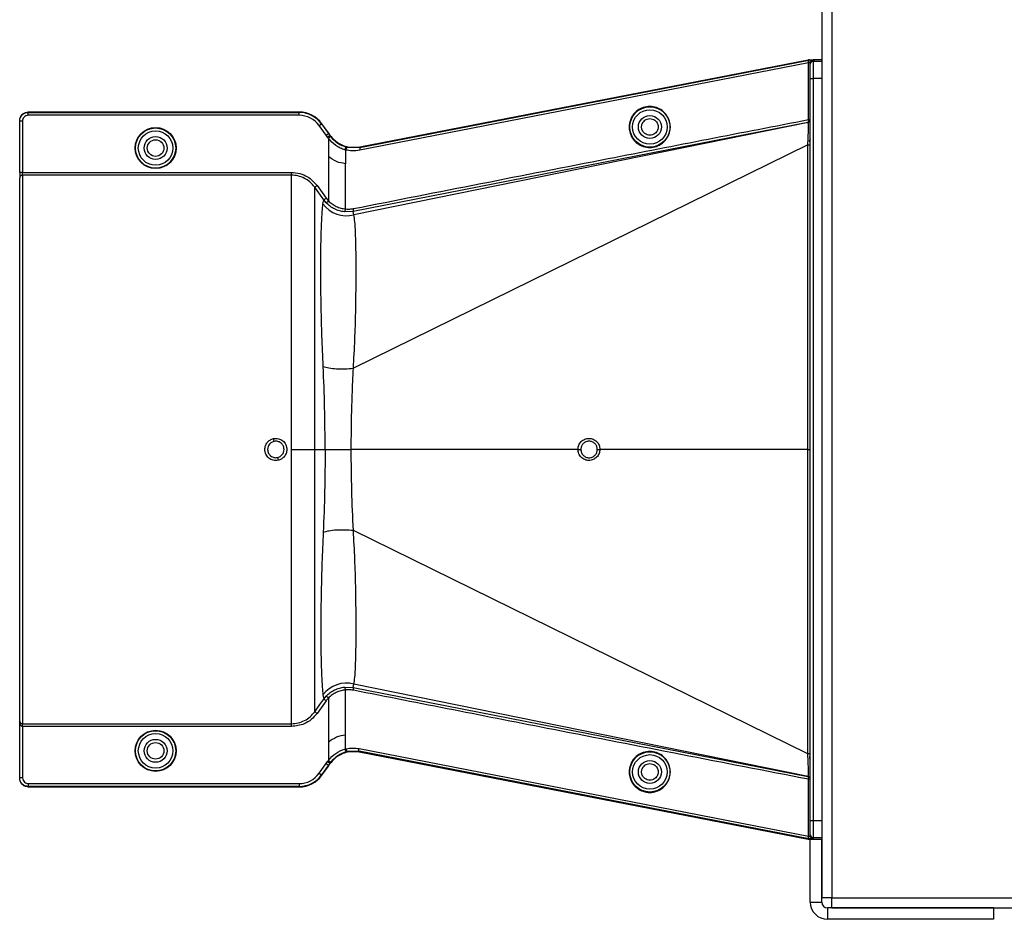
# Model space of a CAD drawing. Header units: inches. Extents: x -3977 to 448, y -4288 to 2176.
# Tile 45 of 206: x -1676 to -1504, y -4150 to -3993. Entities that reach past the tile are written whole.
import ezdxf

# ---------------------------------------------------------------- set-up
doc = ezdxf.new("R2010")
doc.units = ezdxf.units.IN
doc.header["$MEASUREMENT"] = 0

msp = doc.modelspace()

# ---------------------------------------------------------------- linework, layer by layer
at = {"color": 7, "linetype": 'Continuous', "lineweight": 25}
for p, q in [((-1535.728, -3839.505), (-1535.728, -4146.005)), ((-1533.978, -3839.505), (-1533.978, -4146.005)), ((-1538.073, -4135.777), (-1538.029, -4135.741)), ((-1537.949, -4135.757), (-1537.855, -4135.739)), ((-1537.728, -4146.756), (-1537.728, -4135.756)), ((-1537.728, -4135.756), (-1535.728, -4135.756)), ((-1535.728, -4135.52), (-1537.228, -4135.52)), ((-1537.228, -4135.52), (-1537.228, -4135.731)), ((-1536.917, -4135.756), (-1535.728, -4135.756)), ((-1535.728, -4146.756), (-1535.728, -4135.756)), ((-1537.728, -4146.756), (-1535.728, -4146.756)), ((-1533.978, -4146.005), (-1535.728, -4146.005)), ((-1533.978, -4147.755), (-1533.978, -4146.005)), ((-1533.978, -4146.005), (-251.478, -4146.005)), ((-1534.728, -4147.756), (-1534.728, -4149.756)), ((-1505.728, -4147.756), (-1534.728, -4147.756)), ((-1533.978, -4147.755), (-251.478, -4147.755))]:
    msp.add_line(p, q, dxfattribs=at)
at = {"color": 2, "linetype": 'Continuous', "lineweight": 25}
for p, q in [((-1616.38, -4014.972), (-1538.073, -3999.733)), ((-1538.07, -4000.293), (-1616.38, -4015.532)), ((-1616.363, -4015.05), (-1538.01, -3999.803)), ((-1538.073, -3999.733), (-1538.029, -3999.769)), ((-1538.07, -4010.191), (-1538.07, -4000.293)), ((-1537.855, -3999.772), (-1537.949, -3999.754)), ((-1537.728, -4000.49), (-1537.728, -4000.28)), ((-1537.728, -4002.99), (-1537.728, -4000.49)), ((-1537.228, -3999.78), (-1537.228, -3999.99)), ((-1537.228, -3999.99), (-1537.228, -4002.99)), ((-1537.228, -3999.99), (-1535.728, -3999.99)), ((-1535.728, -3999.755), (-1536.917, -3999.755)), ((-1537.728, -4002.99), (-1537.228, -4002.99)), ((-1537.728, -4132.52), (-1537.728, -4002.99)), ((-1535.728, -4002.99), (-1537.228, -4002.99)), ((-1537.228, -4002.99), (-1537.228, -4132.52)), ((-1674.229, -4008.866), (-1674.229, -4008.945)), ((-1626.961, -4008.866), (-1674.229, -4008.866)), ((-1674.229, -4009.445), (-1674.229, -4008.945)), ((-1674.229, -4008.945), (-1626.961, -4008.945)), ((-1626.961, -4009.445), (-1674.229, -4009.445)), ((-1626.961, -4008.945), (-1626.961, -4008.866)), ((-1626.961, -4009.445), (-1626.961, -4008.945)), ((-1675.729, -4010.445), (-1675.729, -4010.366)), ((-1675.229, -4010.445), (-1675.729, -4010.445)), ((-1675.729, -4019.398), (-1675.729, -4010.445)), ((-1675.229, -4010.445), (-1675.229, -4019.398)), ((-1623.461, -4011.238), (-1623.055, -4010.946)), ((-1622.249, -4012.923), (-1623.461, -4011.238)), ((-1622.991, -4010.9), (-1623.055, -4010.946)), ((-1623.055, -4010.946), (-1621.844, -4012.631)), ((-1621.853, -4012.483), (-1622.991, -4010.9)), ((-1538.133, -4010.682), (-1617.534, -4026.215)), ((-1538.128, -4010.701), (-1617.389, -4026.803)), ((-1538.07, -4010.191), (-1537.728, -4010.191)), ((-1622.249, -4012.923), (-1621.844, -4012.631)), ((-1621.991, -4013.282), (-1621.585, -4012.99)), ((-1621.844, -4012.631), (-1621.78, -4012.585)), ((-1621.585, -4012.99), (-1621.521, -4012.944)), ((-1621.585, -4012.99), (-1621.459, -4013.158)), ((-1621.853, -4013.466), (-1621.459, -4013.158)), ((-1621.853, -4013.466), (-1621.853, -4016.636)), ((-1538.167, -4014.612), (-1617.486, -4053.59)), ((-1538.179, -4067.755), (-1538.167, -4014.612)), ((-1537.728, -4013.633), (-1537.922, -4014.041)), ((-1537.728, -4014.041), (-1537.922, -4014.041)), ((-1618.847, -4015.494), (-1618.847, -4017.881)), ((-1618.685, -4014.98), (-1618.667, -4014.904)), ((-1618.528, -4015.018), (-1618.51, -4014.942)), ((-1618.528, -4015.018), (-1616.382, -4015.054)), ((-1618.51, -4014.942), (-1616.38, -4014.973)), ((-1616.382, -4015.054), (-1616.38, -4015.054)), ((-1616.38, -4014.972), (-1616.38, -4015.054)), ((-1616.38, -4015.054), (-1616.363, -4015.05)), ((-1621.853, -4016.636), (-1621.853, -4024.372)), ((-1618.847, -4025.785), (-1618.847, -4017.881)), ((-1675.229, -4019.398), (-1675.729, -4019.398)), ((-1675.729, -4019.398), (-1675.729, -4020.396)), ((-1675.229, -4019.897), (-1675.229, -4019.398)), ((-1675.229, -4019.398), (-1628.291, -4019.398)), ((-1675.229, -4019.897), (-1675.229, -4115.614)), ((-1628.291, -4019.897), (-1675.229, -4019.897)), ((-1675.729, -4115.163), (-1675.729, -4020.396)), ((-1622.79, -4024.911), (-1622.642, -4024.198)), ((-1622.216, -4024.714), (-1622.642, -4024.198)), ((-1622.216, -4024.714), (-1621.853, -4024.372)), ((-1617.534, -4026.215), (-1619.051, -4026.283)), ((-1617.389, -4026.803), (-1617.534, -4026.215)), ((-1624.233, -4067.755), (-1622.414, -4067.755)), ((-1622.414, -4067.755), (-1617.858, -4067.755)), ((-1578.289, -4067.755), (-1617.858, -4067.755)), ((-1538.179, -4067.755), (-1574.46, -4067.755)), ((-1538.179, -4067.755), (-1537.728, -4067.755)), ((-1538.167, -4120.898), (-1538.179, -4067.755)), ((-1538.167, -4120.898), (-1617.486, -4081.92)), ((-1619.051, -4109.228), (-1617.534, -4109.295)), ((-1617.534, -4109.295), (-1617.389, -4108.708)), ((-1617.534, -4109.295), (-1538.133, -4124.829)), ((-1538.128, -4124.809), (-1617.389, -4108.708)), ((-1622.79, -4110.6), (-1622.642, -4111.312)), ((-1622.642, -4111.312), (-1622.216, -4110.796)), ((-1621.853, -4111.139), (-1622.216, -4110.796)), ((-1618.847, -4117.629), (-1618.847, -4109.725)), ((-1621.853, -4111.139), (-1621.853, -4118.874)), ((-1675.729, -4125.066), (-1675.729, -4115.163)), ((-1675.229, -4115.614), (-1628.291, -4115.614)), ((-1675.229, -4116.113), (-1675.229, -4115.614)), ((-1628.291, -4116.113), (-1675.229, -4116.113)), ((-1675.229, -4116.113), (-1675.229, -4125.066)), ((-1618.847, -4120.017), (-1618.847, -4117.629)), ((-1621.853, -4118.874), (-1621.853, -4122.044)), ((-1618.685, -4120.531), (-1618.667, -4120.607)), ((-1618.51, -4120.568), (-1618.531, -4120.573)), ((-1616.47, -4120.44), (-1618.528, -4120.492)), ((-1618.528, -4120.492), (-1618.51, -4120.568)), ((-1616.47, -4120.521), (-1618.51, -4120.568)), ((-1616.498, -4119.955), (-1538.07, -4135.218)), ((-1538.01, -4135.708), (-1616.47, -4120.439)), ((-1616.47, -4120.439), (-1616.47, -4120.439)), ((-1616.47, -4120.44), (-1616.47, -4120.521)), ((-1616.47, -4120.521), (-1538.073, -4135.777)), ((-1623.461, -4124.272), (-1622.249, -4122.588)), ((-1621.844, -4122.88), (-1623.055, -4124.564)), ((-1622.991, -4124.61), (-1621.853, -4123.027)), ((-1622.249, -4122.588), (-1621.844, -4122.88)), ((-1621.991, -4122.228), (-1621.585, -4122.52)), ((-1621.853, -4122.044), (-1621.459, -4122.353)), ((-1621.844, -4122.88), (-1621.78, -4122.926)), ((-1621.459, -4122.353), (-1621.585, -4122.52)), ((-1621.521, -4122.566), (-1621.585, -4122.52)), ((-1537.728, -4121.468), (-1537.92, -4121.47)), ((-1623.461, -4124.272), (-1623.055, -4124.564)), ((-1622.991, -4124.61), (-1623.055, -4124.564)), ((-1675.229, -4125.066), (-1675.729, -4125.066)), ((-1675.729, -4125.144), (-1675.729, -4125.066)), ((-1674.229, -4126.066), (-1626.961, -4126.066)), ((-1674.229, -4126.066), (-1674.229, -4126.566)), ((-1626.961, -4126.066), (-1626.961, -4126.566)), ((-1538.07, -4135.218), (-1538.07, -4125.319)), ((-1538.07, -4125.319), (-1537.728, -4125.319)), ((-1626.961, -4126.566), (-1674.229, -4126.566)), ((-1674.229, -4126.566), (-1674.229, -4126.644)), ((-1674.229, -4126.644), (-1626.961, -4126.644)), ((-1626.961, -4126.644), (-1626.961, -4126.566)), ((-1537.728, -4135.02), (-1537.728, -4132.52)), ((-1537.728, -4132.52), (-1537.228, -4132.52)), ((-1537.228, -4132.52), (-1537.228, -4135.52)), ((-1537.228, -4132.52), (-1535.728, -4132.52)), ((-1537.728, -4135.231), (-1537.728, -4135.02)), ((-1505.728, -4147.756), (-1505.728, -4149.756)), ((-1505.728, -4149.756), (-1534.728, -4149.756))]:
    msp.add_line(p, q, dxfattribs=at)
at = {"color": 2, "linetype": 'Continuous', "lineweight": 25, "flags": 128}
for points in [[(-1538.01, -3999.803), (-1538.037, -3999.818), (-1538.059, -3999.85), (-1538.075, -3999.898), (-1538.087, -3999.959), (-1538.092, -4000.032), (-1538.091, -4000.114), (-1538.083, -4000.202), (-1538.07, -4000.293)], [(-1538.133, -4010.682), (-1538.106, -4010.667), (-1538.083, -4010.636), (-1538.066, -4010.589), (-1538.054, -4010.528), (-1538.049, -4010.455), (-1538.05, -4010.372), (-1538.057, -4010.283), (-1538.07, -4010.191)], [(-1621.991, -4013.282), (-1622.136, -4013.081), (-1622.249, -4012.923)], [(-1621.844, -4012.631), (-1621.699, -4012.832), (-1621.585, -4012.99)], [(-1618.847, -4015.494), (-1618.822, -4015.395), (-1618.792, -4015.301), (-1618.757, -4015.214), (-1618.719, -4015.14), (-1618.68, -4015.079), (-1618.642, -4015.036), (-1618.605, -4015.012), (-1618.572, -4015.007)], [(-1618.51, -4014.942), (-1618.522, -4014.939), (-1618.531, -4014.937)], [(-1622.642, -4024.198), (-1623.533, -4022.957), (-1624.233, -4021.982)], [(-1623.827, -4021.69), (-1622.936, -4022.932), (-1622.236, -4023.907)], [(-1578.289, -4067.755), (-1578.207, -4067.755), (-1578.126, -4067.755), (-1578.049, -4067.755), (-1577.976, -4067.755), (-1577.91, -4067.755), (-1577.854, -4067.755), (-1577.808, -4067.755), (-1577.773, -4067.755)], [(-1574.902, -4067.755), (-1574.883, -4067.755), (-1574.851, -4067.755), (-1574.807, -4067.755), (-1574.752, -4067.755), (-1574.689, -4067.755), (-1574.617, -4067.755), (-1574.54, -4067.755), (-1574.46, -4067.755)], [(-1624.233, -4113.529), (-1623.342, -4112.287), (-1622.642, -4111.312)], [(-1622.236, -4111.603), (-1623.127, -4112.845), (-1623.827, -4113.82)], [(-1618.847, -4120.017), (-1618.822, -4120.115), (-1618.792, -4120.21), (-1618.757, -4120.296), (-1618.719, -4120.371), (-1618.68, -4120.431), (-1618.642, -4120.474), (-1618.605, -4120.499), (-1618.572, -4120.503)], [(-1622.249, -4122.588), (-1622.104, -4122.386), (-1621.991, -4122.228)], [(-1621.585, -4122.52), (-1621.73, -4122.721), (-1621.844, -4122.88)], [(-1538.07, -4125.319), (-1538.057, -4125.227), (-1538.05, -4125.138), (-1538.049, -4125.056), (-1538.054, -4124.982), (-1538.066, -4124.921), (-1538.083, -4124.874), (-1538.106, -4124.843), (-1538.133, -4124.829)]]:
    msp.add_lwpolyline(points, dxfattribs=at)
at = {"color": 7, "linetype": 'Continuous', "lineweight": 25, "flags": 128}
msp.add_lwpolyline([(-1538.07, -4135.218), (-1538.083, -4135.309), (-1538.091, -4135.397), (-1538.092, -4135.479), (-1538.087, -4135.551), (-1538.075, -4135.613), (-1538.059, -4135.66), (-1538.037, -4135.692), (-1538.01, -4135.708)], dxfattribs=at)
at = {"color": 2, "linetype": 'Continuous', "lineweight": 25}
for centre, radius in [((-1565.729, -4011.476), 3.513), ((-1565.729, -4011.476), 3.013), ((-1565.729, -4011.476), 2), ((-1652.01, -4015.156), 3.579), ((-1652.01, -4015.156), 3.513), ((-1652.01, -4015.156), 3.013), ((-1652.01, -4015.156), 2), ((-1652.01, -4015.156), 1.45), ((-1652.01, -4120.354), 3.579), ((-1652.01, -4120.354), 3.513), ((-1652.01, -4120.354), 3.013), ((-1652.01, -4120.354), 2), ((-1652.01, -4120.354), 1.45), ((-1565.729, -4124.035), 3.513), ((-1565.729, -4124.035), 3.013), ((-1565.729, -4124.035), 2)]:
    msp.add_circle(centre, radius, dxfattribs=at)
for centre, radius, start, end in [((-1537.228, -4000.28), 0.5, 89.99891, 179.99891), ((-1537.228, -4000.49), 0.5, 89.99891, 179.99891), ((-1626.961, -4013.756), 4.89, 35.73216, 90), ((-1626.961, -4013.756), 4.811, 35.73216, 90), ((-1626.961, -4013.756), 4.311, 35.73216, 90), ((-1538.228, -4010.191), 0.5, 281.01719, 360), ((-1538.228, -4010.211), 0.5, 281.54763, 359.99993), ((-1675.23, -4020.396), 0.5, 89.94503, 179.94492), ((-1618.71, -4021.919), 5.059, 216.24958, 285.1422), ((-1619.439, -4025.833), 0.594, 310.78426, 4.57874), ((-1656.994, -4071.442), 26.17, 11.21609, 12.30574), ((-1605.047, -4064.068), 26.168, 191.21699, 192.30669), ((-1618.71, -4113.591), 5.059, 74.8578, 143.75042), ((-1619.439, -4109.678), 0.594, 355.42126, 49.21574), ((-1538.066, -4169.611), 48.713, 89.6031, 90.11861), ((-1626.961, -4121.754), 4.311, 270, 324.26784), ((-1626.961, -4121.754), 4.811, 270, 324.26784), ((-1626.961, -4121.754), 4.89, 270, 324.26784), ((-1538.228, -4125.319), 0.5, 0, 78.98281), ((-1538.228, -4125.299), 0.5, 0.00007, 78.45222), ((-1537.228, -4135.02), 0.5, 180.00109, 270.00109)]:
    msp.add_arc(centre, radius, start, end, dxfattribs=at)
at = {"color": 7, "linetype": 'Continuous', "lineweight": 25}
for centre, radius, start, end in [((-1537.228, -4135.231), 0.5, 180.00109, 270.00109), ((-1534.728, -4146.756), 3, 180, 270), ((-1534.728, -4146.756), 1, 180, 270)]:
    msp.add_arc(centre, radius, start, end, dxfattribs=at)
at = {"color": 2, "linetype": 'Continuous', "lineweight": 25}
for points, knots in [([(-1538.017, -4000.272), (-1538.026, -4000.276), (-1538.044, -4000.283), (-1538.062, -4000.29), (-1538.07, -4000.293)], [0, 0, 0, 0, 0.5599976, 1, 1, 1, 1]), ([(-1537.949, -3999.754), (-1537.964, -3999.757), (-1537.991, -3999.762), (-1538.017, -3999.767), (-1538.029, -3999.769)], [0, 0, 0, 0, 0.5599478, 1, 1, 1, 1]), ([(-1537.864, -3999.774), (-1537.879, -3999.781), (-1537.909, -3999.793), (-1537.952, -3999.845), (-1537.991, -3999.928), (-1538.012, -4000.039), (-1538.022, -4000.156), (-1538.018, -4000.232), (-1538.017, -4000.272)], [0, 0, 0, 0, 0.1563506, 0.2940237, 0.4934296, 0.6912004, 0.8349566, 1, 1, 1, 1]), ([(-1538.01, -3999.803), (-1537.982, -3999.797), (-1537.932, -3999.787), (-1537.885, -3999.778), (-1537.864, -3999.774)], [0, 0, 0, 0, 0.5599078, 1, 1, 1, 1]), ([(-1537.949, -3999.754), (-1537.758, -3999.754), (-1537.416, -3999.755), (-1537.069, -3999.755), (-1536.917, -3999.755)], [0, 0, 0, 0, 0.5600002, 1, 1, 1, 1]), ([(-1537.864, -3999.774), (-1537.861, -3999.774), (-1537.855, -3999.772), (-1537.855, -3999.772), (-1537.855, -3999.772)], [0, 0, 0, 0, 0.557562, 1, 1, 1, 1]), ([(-1537.855, -3999.772), (-1537.758, -3999.772), (-1537.559, -3999.773), (-1537.361, -3999.775), (-1537.248, -3999.778), (-1537.235, -3999.779), (-1537.228, -3999.78)], [0, 0, 0, 0, 0.2744803, 0.5613489, 0.7855128, 1, 1, 1, 1]), ([(-1536.917, -3999.755), (-1536.975, -3999.755), (-1537.079, -3999.755), (-1537.183, -3999.755), (-1537.228, -3999.755)], [0, 0, 0, 0, 0.56, 1, 1, 1, 1]), ([(-1562.182, -4011.476), (-1562.193, -4011.259), (-1562.218, -4010.787), (-1562.447, -4010.045), (-1562.892, -4009.265), (-1563.615, -4008.545), (-1564.604, -4008.024), (-1565.76, -4007.832), (-1566.916, -4008.024), (-1567.904, -4008.545), (-1568.628, -4009.265), (-1569.073, -4010.045), (-1569.301, -4010.787), (-1569.326, -4011.259), (-1569.338, -4011.476)], [0, 0, 0, 0, 0.0563088, 0.1228337, 0.2009914, 0.2913219, 0.3924061, 0.5, 0.6075939, 0.7086781, 0.7990086, 0.8771663, 0.9436912, 1, 1, 1, 1]), ([(-1675.729, -4010.366), (-1675.703, -4010.154), (-1675.648, -4009.711), (-1675.242, -4009.208), (-1674.738, -4008.915), (-1674.394, -4008.882), (-1674.229, -4008.866)], [0, 0, 0, 0, 0.27028, 0.5624538, 0.7897516, 1, 1, 1, 1]), ([(-1675.729, -4010.445), (-1675.721, -4010.323), (-1675.704, -4010.087), (-1675.578, -4009.762), (-1675.4, -4009.488), (-1675.12, -4009.213), (-1674.724, -4008.99), (-1674.386, -4008.959), (-1674.229, -4008.945)], [0, 0, 0, 0, 0.1550199, 0.3015309, 0.4395266, 0.569001, 0.8013897, 1, 1, 1, 1]), ([(-1674.229, -4009.445), (-1674.371, -4009.462), (-1674.666, -4009.499), (-1675.002, -4009.77), (-1675.197, -4010.106), (-1675.219, -4010.335), (-1675.229, -4010.445)], [0, 0, 0, 0, 0.2702426, 0.562405, 0.7897212, 1, 1, 1, 1]), ([(-1617.482, -4025.727), (-1602.661, -4022.811), (-1576.196, -4017.604), (-1549.72, -4012.456), (-1538.07, -4010.191)], [0, 0, 0, 0, 0.5599998, 1, 1, 1, 1]), ([(-1567.179, -4011.476), (-1567.174, -4011.388), (-1567.164, -4011.197), (-1567.071, -4010.896), (-1566.891, -4010.58), (-1566.598, -4010.288), (-1566.197, -4010.077), (-1565.729, -4009.999), (-1565.26, -4010.077), (-1564.86, -4010.288), (-1564.566, -4010.58), (-1564.386, -4010.896), (-1564.293, -4011.197), (-1564.283, -4011.388), (-1564.279, -4011.476)], [0, 0, 0, 0, 0.0563099, 0.1228359, 0.2009943, 0.2913249, 0.3924079, 0.5, 0.6075921, 0.7086751, 0.7990057, 0.8771641, 0.9436901, 1, 1, 1, 1]), ([(-1538.166, -4014.612), (-1538.136, -4014.097), (-1538.092, -4013.323), (-1538.063, -4012.414), (-1538.05, -4011.622), (-1538.058, -4010.865), (-1538.105, -4010.756), (-1538.128, -4010.701)], [0, 0, 0, 0, 0.24808503, 0.37300147, 0.49902375, 0.74952276, 1, 1, 1, 1]), ([(-1538.128, -4010.701), (-1538.128, -4010.701), (-1538.128, -4010.701), (-1538.128, -4010.701), (-1538.128, -4010.701), (-1538.128, -4010.701), (-1538.128, -4010.701), (-1538.129, -4010.7), (-1538.129, -4010.699), (-1538.129, -4010.697), (-1538.13, -4010.695), (-1538.131, -4010.69), (-1538.132, -4010.684), (-1538.133, -4010.683), (-1538.133, -4010.682)], [0, 0, 0, 0, 0.0016985, 0.0030331, 0.0054162, 0.0096717, 0.017271, 0.030841, 0.0550732, 0.098345, 0.175616, 0.3136, 0.56, 1, 1, 1, 1]), ([(-1621.853, -4012.483), (-1621.839, -4012.502), (-1621.815, -4012.536), (-1621.79, -4012.57), (-1621.78, -4012.585)], [0, 0, 0, 0, 0.56, 1, 1, 1, 1]), ([(-1621.78, -4012.585), (-1621.731, -4012.652), (-1621.645, -4012.772), (-1621.559, -4012.892), (-1621.521, -4012.944)], [0, 0, 0, 0, 0.5599992, 1, 1, 1, 1]), ([(-1621.521, -4012.944), (-1621.331, -4013.18), (-1620.801, -4013.84), (-1619.804, -4014.532), (-1618.997, -4014.797), (-1618.689, -4014.898)], [0, 0, 0, 0, 0.2563458, 0.7166755, 1, 1, 1, 1]), ([(-1569.338, -4011.476), (-1569.326, -4011.692), (-1569.301, -4012.164), (-1569.073, -4012.906), (-1568.628, -4013.686), (-1567.904, -4014.406), (-1566.916, -4014.927), (-1565.76, -4015.119), (-1564.604, -4014.927), (-1563.615, -4014.406), (-1562.892, -4013.686), (-1562.447, -4012.906), (-1562.218, -4012.164), (-1562.193, -4011.692), (-1562.182, -4011.476)], [0, 0, 0, 0, 0.0563088, 0.1228337, 0.2009914, 0.2913219, 0.3924061, 0.5, 0.6075939, 0.7086781, 0.7990086, 0.8771663, 0.9436912, 1, 1, 1, 1]), ([(-1564.279, -4011.476), (-1564.283, -4011.563), (-1564.293, -4011.755), (-1564.386, -4012.055), (-1564.566, -4012.372), (-1564.86, -4012.663), (-1565.26, -4012.874), (-1565.729, -4012.952), (-1566.197, -4012.874), (-1566.598, -4012.663), (-1566.891, -4012.372), (-1567.071, -4012.055), (-1567.164, -4011.755), (-1567.174, -4011.563), (-1567.179, -4011.476)], [0, 0, 0, 0, 0.0563099, 0.1228359, 0.2009943, 0.2913249, 0.3924079, 0.5, 0.6075921, 0.7086751, 0.7990057, 0.8771641, 0.9436901, 1, 1, 1, 1]), ([(-1621.853, -4013.466), (-1621.879, -4013.432), (-1621.926, -4013.371), (-1621.971, -4013.31), (-1621.991, -4013.282)], [0, 0, 0, 0, 0.5599999, 1, 1, 1, 1]), ([(-1618.957, -4015.465), (-1619.232, -4015.375), (-1619.782, -4015.193), (-1620.834, -4014.601), (-1621.445, -4013.921), (-1621.853, -4013.466)], [0, 0, 0, 0, 0.24823051, 0.49761056, 1, 1, 1, 1]), ([(-1621.459, -4013.158), (-1621.064, -4013.58), (-1620.273, -4014.425), (-1619.216, -4014.794), (-1618.686, -4014.98)], [0, 0, 0, 0, 0.4988498, 1, 1, 1, 1]), ([(-1538.167, -4014.612), (-1538.11, -4014.612), (-1537.991, -4014.612), (-1537.846, -4014.612), (-1537.747, -4014.611), (-1537.734, -4014.611), (-1537.728, -4014.611)], [0, 0, 0, 0, 0.2415932, 0.4999254, 0.7582987, 1, 1, 1, 1]), ([(-1618.957, -4015.465), (-1618.94, -4015.402), (-1618.914, -4015.305), (-1618.867, -4015.189), (-1618.828, -4015.11), (-1618.788, -4015.047), (-1618.737, -4014.989), (-1618.706, -4014.983), (-1618.686, -4014.98)], [0, 0, 0, 0, 0.2384943, 0.3676023, 0.4997015, 0.6318447, 0.7610791, 1, 1, 1, 1]), ([(-1618.847, -4015.494), (-1618.868, -4015.488), (-1618.904, -4015.479), (-1618.941, -4015.469), (-1618.957, -4015.465)], [0, 0, 0, 0, 0.5599997, 1, 1, 1, 1]), ([(-1618.799, -4015.505), (-1618.808, -4015.503), (-1618.824, -4015.499), (-1618.84, -4015.495), (-1618.847, -4015.494)], [0, 0, 0, 0, 0.56, 1, 1, 1, 1]), ([(-1618.799, -4015.505), (-1618.783, -4015.442), (-1618.758, -4015.345), (-1618.712, -4015.229), (-1618.673, -4015.149), (-1618.633, -4015.086), (-1618.582, -4015.028), (-1618.549, -4015.022), (-1618.528, -4015.018)], [0, 0, 0, 0, 0.2385157, 0.3676197, 0.4997095, 0.6318421, 0.7610692, 1, 1, 1, 1]), ([(-1616.38, -4015.532), (-1616.833, -4015.597), (-1617.642, -4015.712), (-1618.445, -4015.569), (-1618.799, -4015.505)], [0, 0, 0, 0, 0.56009149, 1, 1, 1, 1]), ([(-1618.667, -4014.904), (-1618.671, -4014.903), (-1618.678, -4014.901), (-1618.686, -4014.899), (-1618.689, -4014.898)], [0, 0, 0, 0, 0.5600046, 1, 1, 1, 1]), ([(-1618.686, -4014.98), (-1618.665, -4014.985), (-1618.627, -4014.994), (-1618.589, -4015.003), (-1618.572, -4015.007)], [0, 0, 0, 0, 0.5599999, 1, 1, 1, 1]), ([(-1618.667, -4014.904), (-1618.641, -4014.91), (-1618.596, -4014.921), (-1618.551, -4014.932), (-1618.531, -4014.937)], [0, 0, 0, 0, 0.5599989, 1, 1, 1, 1]), ([(-1618.572, -4015.007), (-1618.564, -4015.009), (-1618.549, -4015.013), (-1618.534, -4015.017), (-1618.528, -4015.018)], [0, 0, 0, 0, 0.5600001, 1, 1, 1, 1]), ([(-1616.38, -4015.054), (-1616.38, -4015.061), (-1616.38, -4015.076), (-1616.38, -4015.166), (-1616.38, -4015.262), (-1616.38, -4015.345), (-1616.38, -4015.436), (-1616.38, -4015.5), (-1616.38, -4015.532)], [0, 0, 0, 0, 0.2495449, 0.4986438, 0.6222794, 0.7466343, 0.8723379, 1, 1, 1, 1]), ([(-1618.847, -4017.881), (-1619.391, -4017.802), (-1620.478, -4017.645), (-1621.395, -4016.972), (-1621.853, -4016.636)], [0, 0, 0, 0, 0.5005188, 1, 1, 1, 1]), ([(-1628.291, -4019.398), (-1627.805, -4019.437), (-1626.835, -4019.514), (-1625.199, -4020.199), (-1624.347, -4021.125), (-1623.827, -4021.69)], [0, 0, 0, 0, 0.2811316, 0.561264, 1, 1, 1, 1]), ([(-1624.233, -4021.982), (-1624.502, -4021.658), (-1625.012, -4021.047), (-1626.034, -4020.392), (-1627.128, -4019.973), (-1627.915, -4019.921), (-1628.291, -4019.897)], [0, 0, 0, 0, 0.2658061, 0.501977, 0.7618756, 1, 1, 1, 1]), ([(-1624.233, -4021.982), (-1624.225, -4021.977), (-1624.21, -4021.966), (-1624.115, -4021.898), (-1623.981, -4021.801), (-1623.877, -4021.726), (-1623.827, -4021.69)], [0, 0, 0, 0, 0.2405923, 0.4999996, 0.7594071, 1, 1, 1, 1]), ([(-1624.233, -4067.755), (-1624.233, -4065.843), (-1624.233, -4062.007), (-1624.233, -4056.343), (-1624.233, -4050.852), (-1624.233, -4045.628), (-1624.233, -4040.756), (-1624.233, -4036.305), (-1624.233, -4032.353), (-1624.233, -4028.957), (-1624.233, -4026.167), (-1624.233, -4024.049), (-1624.233, -4022.562), (-1624.233, -4022.175), (-1624.233, -4021.982)], [0, 0, 0, 0, 0.083079, 0.16663, 0.249964, 0.3331637, 0.4168571, 0.4999387, 0.5833997, 0.666912, 0.7499366, 0.8335295, 0.916905, 1, 1, 1, 1]), ([(-1622.752, -4053.274), (-1622.829, -4051.492), (-1622.984, -4047.932), (-1623.116, -4042.981), (-1623.178, -4038.457), (-1623.178, -4034.451), (-1623.131, -4031.036), (-1623.046, -4028.27), (-1622.935, -4026.133), (-1622.839, -4025.319), (-1622.79, -4024.911)], [0, 0, 0, 0, 0.1249315, 0.2494845, 0.3748502, 0.499357, 0.6247516, 0.7493071, 0.874271, 1, 1, 1, 1]), ([(-1622.642, -4024.198), (-1622.634, -4024.193), (-1622.619, -4024.182), (-1622.524, -4024.114), (-1622.389, -4024.017), (-1622.286, -4023.943), (-1622.236, -4023.907)], [0, 0, 0, 0, 0.2406166, 0.5, 0.7593834, 1, 1, 1, 1]), ([(-1622.236, -4023.907), (-1622.168, -4023.997), (-1622.048, -4024.158), (-1621.912, -4024.306), (-1621.853, -4024.372)], [0, 0, 0, 0, 0.5599336, 1, 1, 1, 1]), ([(-1619.051, -4026.283), (-1619.341, -4026.237), (-1619.921, -4026.145), (-1620.764, -4025.811), (-1621.552, -4025.347), (-1621.994, -4024.926), (-1622.216, -4024.714)], [0, 0, 0, 0, 0.24937818, 0.4989473, 0.74862144, 1, 1, 1, 1]), ([(-1621.853, -4024.372), (-1621.641, -4024.562), (-1621.217, -4024.942), (-1620.47, -4025.361), (-1619.67, -4025.662), (-1619.123, -4025.744), (-1618.847, -4025.785)], [0, 0, 0, 0, 0.2484063, 0.4963861, 0.7465528, 1, 1, 1, 1]), ([(-1618.847, -4025.785), (-1618.591, -4025.803), (-1618.134, -4025.834), (-1617.681, -4025.76), (-1617.482, -4025.727)], [0, 0, 0, 0, 0.5596825, 1, 1, 1, 1]), ([(-1617.534, -4026.215), (-1617.518, -4026.202), (-1617.485, -4026.176), (-1617.46, -4026.06), (-1617.456, -4025.903), (-1617.474, -4025.785), (-1617.482, -4025.727)], [0, 0, 0, 0, 0.24163, 0.4999977, 0.7583668, 1, 1, 1, 1]), ([(-1617.486, -4053.59), (-1617.392, -4051.899), (-1617.203, -4048.52), (-1617.072, -4043.798), (-1617.007, -4039.486), (-1616.999, -4035.677), (-1617.031, -4032.449), (-1617.104, -4029.86), (-1617.213, -4027.89), (-1617.33, -4027.166), (-1617.389, -4026.803)], [0, 0, 0, 0, 0.1240038, 0.2476941, 0.3726334, 0.4971972, 0.6230222, 0.7482004, 0.8737911, 1, 1, 1, 1]), ([(-1622.414, -4067.755), (-1622.429, -4065.307), (-1622.458, -4060.41), (-1622.654, -4055.653), (-1622.752, -4053.274)], [0, 0, 0, 0, 0.4998757, 1, 1, 1, 1]), ([(-1622.752, -4053.274), (-1622.435, -4053.363), (-1621.788, -4053.545), (-1620.44, -4053.685), (-1618.951, -4053.715), (-1617.967, -4053.631), (-1617.486, -4053.59)], [0, 0, 0, 0, 0.2443628, 0.4999999, 0.755637, 1, 1, 1, 1]), ([(-1617.858, -4067.755), (-1617.848, -4066.168), (-1617.829, -4062.989), (-1617.691, -4058.246), (-1617.555, -4055.144), (-1617.487, -4053.59)], [0, 0, 0, 0, 0.3323715, 0.6654046, 1, 1, 1, 1]), ([(-1632.944, -4067.755), (-1632.92, -4067.537), (-1632.873, -4067.101), (-1632.531, -4066.531), (-1632.049, -4066.073), (-1631.634, -4065.934), (-1631.426, -4065.865)], [0, 0, 0, 0, 0.2506677, 0.5002572, 0.7496434, 1, 1, 1, 1]), ([(-1631.426, -4065.865), (-1631.283, -4065.843), (-1630.998, -4065.8), (-1630.568, -4065.861), (-1630.161, -4066.006), (-1629.798, -4066.241), (-1629.494, -4066.548), (-1629.27, -4066.917), (-1629.122, -4067.325), (-1629.105, -4067.612), (-1629.096, -4067.755)], [0, 0, 0, 0, 0.1252765, 0.2506033, 0.3754711, 0.5004033, 0.6251346, 0.7500235, 0.874976, 1, 1, 1, 1]), ([(-1629.577, -4067.755), (-1629.587, -4067.626), (-1629.606, -4067.382), (-1629.775, -4066.985), (-1630.05, -4066.658), (-1630.389, -4066.452), (-1630.688, -4066.348), (-1630.997, -4066.304), (-1631.214, -4066.336), (-1631.324, -4066.352)], [0, 0, 0, 0, 0.1513707, 0.2848656, 0.4992611, 0.6397711, 0.7442765, 0.8697489, 1, 1, 1, 1]), ([(-1578.289, -4067.755), (-1578.26, -4067.503), (-1578.203, -4066.999), (-1577.76, -4066.359), (-1577.128, -4065.931), (-1576.375, -4065.78), (-1575.623, -4065.93), (-1574.99, -4066.358), (-1574.547, -4066.999), (-1574.489, -4067.503), (-1574.46, -4067.755)], [0, 0, 0, 0, 0.12505968, 0.25000887, 0.37490094, 0.49978906, 0.62472695, 0.74976898, 0.87483973, 1, 1, 1, 1]), ([(-1574.902, -4067.755), (-1574.923, -4067.566), (-1574.966, -4067.188), (-1575.299, -4066.708), (-1575.774, -4066.387), (-1576.338, -4066.275), (-1576.902, -4066.388), (-1577.376, -4066.709), (-1577.708, -4067.189), (-1577.752, -4067.566), (-1577.773, -4067.755)], [0, 0, 0, 0, 0.1251587, 0.2502289, 0.3752708, 0.5002105, 0.6251013, 0.7499948, 0.8749429, 1, 1, 1, 1]), ([(-1630.614, -4069.645), (-1630.756, -4069.667), (-1631.042, -4069.709), (-1631.473, -4069.647), (-1631.88, -4069.503), (-1632.241, -4069.269), (-1632.543, -4068.964), (-1632.767, -4068.595), (-1632.916, -4068.186), (-1632.935, -4067.899), (-1632.944, -4067.755)], [0, 0, 0, 0, 0.1250508, 0.2514032, 0.37648, 0.50029, 0.623935, 0.7489022, 0.8749531, 1, 1, 1, 1]), ([(-1631.324, -4066.352), (-1631.448, -4066.39), (-1631.658, -4066.453), (-1631.933, -4066.632), (-1632.18, -4066.874), (-1632.409, -4067.253), (-1632.444, -4067.579), (-1632.463, -4067.755)], [0, 0, 0, 0, 0.1982573, 0.3363448, 0.5005148, 0.7300981, 1, 1, 1, 1]), ([(-1632.463, -4067.755), (-1632.453, -4067.885), (-1632.434, -4068.129), (-1632.264, -4068.526), (-1631.989, -4068.853), (-1631.65, -4069.058), (-1631.35, -4069.162), (-1631.042, -4069.206), (-1630.826, -4069.174), (-1630.715, -4069.158)], [0, 0, 0, 0, 0.1514392, 0.2849996, 0.4995211, 0.6401034, 0.7446468, 0.8700183, 1, 1, 1, 1]), ([(-1630.715, -4069.158), (-1630.592, -4069.121), (-1630.381, -4069.057), (-1630.107, -4068.878), (-1629.859, -4068.636), (-1629.63, -4068.257), (-1629.595, -4067.931), (-1629.577, -4067.755)], [0, 0, 0, 0, 0.19832372, 0.33644956, 0.50065876, 0.73016778, 1, 1, 1, 1]), ([(-1629.096, -4067.755), (-1629.123, -4068), (-1629.176, -4068.489), (-1629.565, -4069.072), (-1630.06, -4069.473), (-1630.429, -4069.588), (-1630.614, -4069.645)], [0, 0, 0, 0, 0.2795737, 0.5590905, 0.7794833, 1, 1, 1, 1]), ([(-1628.291, -4067.755), (-1627.856, -4067.755), (-1626.973, -4067.755), (-1625.484, -4067.755), (-1624.705, -4067.755), (-1624.233, -4067.755)], [0, 0, 0, 0, 0.2771716, 0.5621798, 1, 1, 1, 1]), ([(-1624.233, -4113.529), (-1624.233, -4113.336), (-1624.233, -4112.949), (-1624.233, -4111.462), (-1624.233, -4109.343), (-1624.233, -4106.553), (-1624.233, -4103.157), (-1624.233, -4099.205), (-1624.233, -4094.754), (-1624.233, -4089.882), (-1624.233, -4084.659), (-1624.233, -4079.168), (-1624.233, -4073.504), (-1624.233, -4069.668), (-1624.233, -4067.755)], [0, 0, 0, 0, 0.083095, 0.1664705, 0.2500634, 0.333088, 0.4166003, 0.5000613, 0.5831429, 0.6668363, 0.750036, 0.83337, 0.916921, 1, 1, 1, 1]), ([(-1622.414, -4067.755), (-1622.429, -4070.203), (-1622.458, -4075.1), (-1622.654, -4079.857), (-1622.752, -4082.236)], [0, 0, 0, 0, 0.4998757, 1, 1, 1, 1]), ([(-1617.487, -4081.92), (-1617.59, -4079.585), (-1617.797, -4074.925), (-1617.837, -4070.141), (-1617.858, -4067.755)], [0, 0, 0, 0, 0.50126821, 1, 1, 1, 1]), ([(-1574.46, -4067.755), (-1574.489, -4068.007), (-1574.546, -4068.511), (-1574.989, -4069.151), (-1575.621, -4069.579), (-1576.373, -4069.73), (-1577.126, -4069.58), (-1577.759, -4069.153), (-1578.202, -4068.512), (-1578.26, -4068.007), (-1578.289, -4067.755)], [0, 0, 0, 0, 0.1250591, 0.2500084, 0.3749013, 0.4997903, 0.624728, 0.7497694, 0.8748397, 1, 1, 1, 1]), ([(-1577.773, -4067.755), (-1577.752, -4067.944), (-1577.708, -4068.322), (-1577.375, -4068.803), (-1576.9, -4069.123), (-1576.336, -4069.235), (-1575.772, -4069.122), (-1575.298, -4068.802), (-1574.966, -4068.322), (-1574.923, -4067.944), (-1574.902, -4067.755)], [0, 0, 0, 0, 0.1251583, 0.2502283, 0.3752704, 0.5002105, 0.6251014, 0.7499947, 0.8749427, 1, 1, 1, 1]), ([(-1622.752, -4082.236), (-1622.829, -4084.019), (-1622.984, -4087.579), (-1623.116, -4092.529), (-1623.178, -4097.053), (-1623.178, -4101.059), (-1623.131, -4104.475), (-1623.046, -4107.24), (-1622.935, -4109.378), (-1622.839, -4110.192), (-1622.79, -4110.6)], [0, 0, 0, 0, 0.12493148, 0.24948447, 0.37485017, 0.49935704, 0.62475156, 0.74930706, 0.87427096, 1, 1, 1, 1]), ([(-1617.486, -4081.92), (-1617.967, -4081.88), (-1618.951, -4081.796), (-1620.44, -4081.825), (-1621.788, -4081.966), (-1622.435, -4082.147), (-1622.752, -4082.236)], [0, 0, 0, 0, 0.244363, 0.5000001, 0.7556372, 1, 1, 1, 1]), ([(-1617.389, -4108.708), (-1617.33, -4108.345), (-1617.213, -4107.621), (-1617.104, -4105.65), (-1617.031, -4103.061), (-1616.999, -4099.833), (-1617.007, -4096.024), (-1617.072, -4091.713), (-1617.203, -4086.99), (-1617.392, -4083.612), (-1617.486, -4081.92)], [0, 0, 0, 0, 0.1262089, 0.2517996, 0.3769778, 0.5028028, 0.6273666, 0.7523059, 0.8759962, 1, 1, 1, 1]), ([(-1622.216, -4110.796), (-1621.995, -4110.585), (-1621.553, -4110.163), (-1620.765, -4109.699), (-1619.922, -4109.365), (-1619.341, -4109.274), (-1619.051, -4109.228)], [0, 0, 0, 0, 0.2511042, 0.5011367, 0.750364, 1, 1, 1, 1]), ([(-1617.482, -4109.783), (-1617.474, -4109.726), (-1617.456, -4109.607), (-1617.46, -4109.451), (-1617.485, -4109.335), (-1617.518, -4109.308), (-1617.534, -4109.295)], [0, 0, 0, 0, 0.2416333, 0.5000023, 0.75837, 1, 1, 1, 1]), ([(-1618.847, -4109.725), (-1619.123, -4109.766), (-1619.671, -4109.849), (-1620.471, -4110.15), (-1621.217, -4110.568), (-1621.641, -4110.949), (-1621.853, -4111.139)], [0, 0, 0, 0, 0.253707, 0.5035297, 0.751872, 1, 1, 1, 1]), ([(-1617.482, -4109.783), (-1617.736, -4109.744), (-1618.189, -4109.674), (-1618.646, -4109.709), (-1618.847, -4109.725)], [0, 0, 0, 0, 0.5596839, 1, 1, 1, 1]), ([(-1538.07, -4125.319), (-1552.897, -4122.438), (-1579.373, -4117.291), (-1605.838, -4112.077), (-1617.482, -4109.783)], [0, 0, 0, 0, 0.5600002, 1, 1, 1, 1]), ([(-1622.236, -4111.603), (-1622.286, -4111.568), (-1622.389, -4111.493), (-1622.524, -4111.397), (-1622.619, -4111.328), (-1622.634, -4111.317), (-1622.642, -4111.312)], [0, 0, 0, 0, 0.2406166, 0.5, 0.7593834, 1, 1, 1, 1]), ([(-1621.853, -4111.139), (-1621.928, -4111.222), (-1622.064, -4111.371), (-1622.183, -4111.532), (-1622.236, -4111.603)], [0, 0, 0, 0, 0.55993359, 1, 1, 1, 1]), ([(-1628.291, -4115.614), (-1627.897, -4115.587), (-1627.108, -4115.533), (-1625.993, -4115.099), (-1624.99, -4114.446), (-1624.485, -4113.835), (-1624.233, -4113.529)], [0, 0, 0, 0, 0.24945654, 0.49964647, 0.74954466, 1, 1, 1, 1]), ([(-1623.827, -4113.82), (-1624.142, -4114.192), (-1624.771, -4114.935), (-1626.28, -4115.867), (-1627.529, -4116.02), (-1628.291, -4116.113)], [0, 0, 0, 0, 0.2811139, 0.5612738, 1, 1, 1, 1]), ([(-1623.827, -4113.82), (-1623.877, -4113.784), (-1623.981, -4113.71), (-1624.115, -4113.613), (-1624.21, -4113.545), (-1624.225, -4113.534), (-1624.233, -4113.529)], [0, 0, 0, 0, 0.2405929, 0.5000004, 0.7594076, 1, 1, 1, 1]), ([(-1675.729, -4115.163), (-1675.716, -4115.253), (-1675.697, -4115.374), (-1675.563, -4115.506), (-1675.464, -4115.567), (-1675.366, -4115.599), (-1675.287, -4115.612), (-1675.248, -4115.613), (-1675.229, -4115.614)], [0, 0, 0, 0, 0.4992636, 0.6657709, 0.8008939, 0.9091466, 0.9560088, 1, 1, 1, 1]), ([(-1675.229, -4116.113), (-1675.25, -4116.111), (-1675.293, -4116.107), (-1675.386, -4116.064), (-1675.525, -4115.944), (-1675.697, -4115.641), (-1675.716, -4115.353), (-1675.729, -4115.163)], [0, 0, 0, 0, 0.0479246, 0.1026916, 0.2412231, 0.4988982, 1, 1, 1, 1]), ([(-1618.847, -4117.629), (-1619.391, -4117.708), (-1620.478, -4117.866), (-1621.395, -4118.538), (-1621.853, -4118.874)], [0, 0, 0, 0, 0.5005188, 1, 1, 1, 1]), ([(-1621.853, -4122.044), (-1621.447, -4121.585), (-1620.636, -4120.666), (-1619.517, -4120.252), (-1618.957, -4120.045)], [0, 0, 0, 0, 0.49947192, 1, 1, 1, 1]), ([(-1618.689, -4120.613), (-1618.966, -4120.702), (-1619.735, -4120.95), (-1620.746, -4121.616), (-1621.303, -4122.299), (-1621.521, -4122.566)], [0, 0, 0, 0, 0.2548715, 0.7080318, 1, 1, 1, 1]), ([(-1618.686, -4120.531), (-1619.216, -4120.716), (-1620.273, -4121.085), (-1621.064, -4121.931), (-1621.459, -4122.353)], [0, 0, 0, 0, 0.5012988, 1, 1, 1, 1]), ([(-1618.957, -4120.045), (-1618.937, -4120.04), (-1618.907, -4120.032), (-1618.873, -4120.024), (-1618.859, -4120.02), (-1618.852, -4120.018), (-1618.849, -4120.017), (-1618.848, -4120.017), (-1618.847, -4120.017)], [0, 0, 0, 0, 0.5599996, 0.8063998, 0.9148159, 0.962519, 0.9835084, 1, 1, 1, 1]), ([(-1618.957, -4120.045), (-1618.941, -4120.108), (-1618.915, -4120.206), (-1618.869, -4120.322), (-1618.83, -4120.401), (-1618.79, -4120.464), (-1618.739, -4120.522), (-1618.707, -4120.527), (-1618.686, -4120.531)], [0, 0, 0, 0, 0.2386895, 0.3678599, 0.4999849, 0.6321122, 0.7612892, 1, 1, 1, 1]), ([(-1618.847, -4120.017), (-1618.838, -4120.015), (-1618.822, -4120.011), (-1618.806, -4120.007), (-1618.799, -4120.005)], [0, 0, 0, 0, 0.56, 1, 1, 1, 1]), ([(-1618.799, -4120.005), (-1618.37, -4119.933), (-1617.605, -4119.804), (-1616.837, -4119.909), (-1616.498, -4119.955)], [0, 0, 0, 0, 0.5594452, 1, 1, 1, 1]), ([(-1618.799, -4120.005), (-1618.788, -4120.049), (-1618.768, -4120.136), (-1618.725, -4120.254), (-1618.681, -4120.351), (-1618.628, -4120.436), (-1618.574, -4120.489), (-1618.542, -4120.491), (-1618.528, -4120.492)], [0, 0, 0, 0, 0.1658539, 0.3297583, 0.4844222, 0.6242747, 0.8482139, 1, 1, 1, 1]), ([(-1618.667, -4120.607), (-1618.671, -4120.608), (-1618.678, -4120.61), (-1618.686, -4120.612), (-1618.689, -4120.613)], [0, 0, 0, 0, 0.56, 1, 1, 1, 1]), ([(-1618.572, -4120.503), (-1618.594, -4120.508), (-1618.631, -4120.517), (-1618.669, -4120.527), (-1618.686, -4120.531)], [0, 0, 0, 0, 0.5599997, 1, 1, 1, 1]), ([(-1618.531, -4120.573), (-1618.556, -4120.58), (-1618.601, -4120.591), (-1618.647, -4120.602), (-1618.667, -4120.607)], [0, 0, 0, 0, 0.5599961, 1, 1, 1, 1]), ([(-1618.528, -4120.492), (-1618.536, -4120.494), (-1618.551, -4120.498), (-1618.566, -4120.501), (-1618.572, -4120.503)], [0, 0, 0, 0, 0.56, 1, 1, 1, 1]), ([(-1616.47, -4120.439), (-1616.483, -4120.427), (-1616.511, -4120.403), (-1616.532, -4120.29), (-1616.531, -4120.132), (-1616.509, -4120.013), (-1616.498, -4119.955)], [0, 0, 0, 0, 0.2322093, 0.4947556, 0.7564608, 1, 1, 1, 1]), ([(-1562.182, -4124.035), (-1562.193, -4123.818), (-1562.218, -4123.346), (-1562.447, -4122.604), (-1562.892, -4121.824), (-1563.615, -4121.104), (-1564.604, -4120.583), (-1565.76, -4120.392), (-1566.916, -4120.583), (-1567.904, -4121.104), (-1568.628, -4121.824), (-1569.073, -4122.604), (-1569.301, -4123.346), (-1569.326, -4123.818), (-1569.338, -4124.035)], [0, 0, 0, 0, 0.0563088, 0.1228337, 0.2009914, 0.2913219, 0.3924061, 0.5, 0.6075939, 0.7086781, 0.7990086, 0.8771663, 0.9436912, 1, 1, 1, 1]), ([(-1538.128, -4124.809), (-1538.105, -4124.754), (-1538.058, -4124.644), (-1538.048, -4123.746), (-1538.074, -4122.661), (-1538.119, -4121.671), (-1538.151, -4121.156), (-1538.167, -4120.898)], [0, 0, 0, 0, 0.2502318, 0.500805, 0.7502871, 0.8750348, 1, 1, 1, 1]), ([(-1621.991, -4122.228), (-1621.965, -4122.194), (-1621.92, -4122.132), (-1621.873, -4122.071), (-1621.853, -4122.044)], [0, 0, 0, 0, 0.56000014, 1, 1, 1, 1]), ([(-1621.78, -4122.926), (-1621.793, -4122.944), (-1621.818, -4122.978), (-1621.842, -4123.012), (-1621.853, -4123.027)], [0, 0, 0, 0, 0.56, 1, 1, 1, 1]), ([(-1621.78, -4122.926), (-1621.731, -4122.858), (-1621.645, -4122.739), (-1621.559, -4122.619), (-1621.521, -4122.566)], [0, 0, 0, 0, 0.5599992, 1, 1, 1, 1]), ([(-1567.179, -4124.035), (-1567.174, -4123.947), (-1567.164, -4123.756), (-1567.071, -4123.455), (-1566.891, -4123.139), (-1566.598, -4122.847), (-1566.197, -4122.636), (-1565.729, -4122.558), (-1565.26, -4122.636), (-1564.86, -4122.847), (-1564.566, -4123.139), (-1564.386, -4123.455), (-1564.293, -4123.756), (-1564.283, -4123.947), (-1564.279, -4124.035)], [0, 0, 0, 0, 0.0563099, 0.1228359, 0.2009943, 0.2913249, 0.3924079, 0.5, 0.6075921, 0.7086751, 0.7990057, 0.8771641, 0.9436901, 1, 1, 1, 1]), ([(-1537.92, -4121.47), (-1537.901, -4121.524), (-1537.847, -4121.676), (-1537.775, -4121.806), (-1537.728, -4121.89)], [0, 0, 0, 0, 0.355388, 1, 1, 1, 1]), ([(-1569.338, -4124.035), (-1569.326, -4124.251), (-1569.301, -4124.723), (-1569.073, -4125.465), (-1568.628, -4126.246), (-1567.904, -4126.966), (-1566.916, -4127.486), (-1565.76, -4127.678), (-1564.604, -4127.486), (-1563.615, -4126.966), (-1562.892, -4126.246), (-1562.447, -4125.465), (-1562.218, -4124.723), (-1562.193, -4124.251), (-1562.182, -4124.035)], [0, 0, 0, 0, 0.0563088, 0.1228337, 0.2009914, 0.2913219, 0.3924061, 0.5, 0.6075939, 0.7086781, 0.7990086, 0.8771663, 0.9436912, 1, 1, 1, 1]), ([(-1564.279, -4124.035), (-1564.283, -4124.123), (-1564.293, -4124.314), (-1564.386, -4124.615), (-1564.566, -4124.931), (-1564.86, -4125.223), (-1565.26, -4125.434), (-1565.729, -4125.511), (-1566.197, -4125.434), (-1566.598, -4125.223), (-1566.891, -4124.931), (-1567.071, -4124.615), (-1567.164, -4124.314), (-1567.174, -4124.123), (-1567.179, -4124.035)], [0, 0, 0, 0, 0.05630986, 0.12283593, 0.20099431, 0.29132488, 0.39240793, 0.5, 0.60759207, 0.70867512, 0.79900569, 0.87716407, 0.94369014, 1, 1, 1, 1]), ([(-1674.229, -4126.566), (-1674.386, -4126.551), (-1674.724, -4126.521), (-1675.12, -4126.298), (-1675.4, -4126.022), (-1675.578, -4125.749), (-1675.704, -4125.424), (-1675.721, -4125.187), (-1675.729, -4125.066)], [0, 0, 0, 0, 0.198614, 0.4310038, 0.5604779, 0.6984728, 0.8449823, 1, 1, 1, 1]), ([(-1674.229, -4126.644), (-1674.442, -4126.618), (-1674.884, -4126.563), (-1675.388, -4126.157), (-1675.68, -4125.652), (-1675.714, -4125.309), (-1675.729, -4125.144)], [0, 0, 0, 0, 0.2702426, 0.562405, 0.7897212, 1, 1, 1, 1]), ([(-1675.229, -4125.066), (-1675.212, -4125.207), (-1675.175, -4125.502), (-1674.905, -4125.838), (-1674.568, -4126.033), (-1674.339, -4126.055), (-1674.229, -4126.066)], [0, 0, 0, 0, 0.27028, 0.5624538, 0.7897516, 1, 1, 1, 1]), ([(-1538.133, -4124.829), (-1538.132, -4124.827), (-1538.132, -4124.825), (-1538.13, -4124.817), (-1538.129, -4124.813), (-1538.129, -4124.811), (-1538.128, -4124.81), (-1538.128, -4124.809), (-1538.128, -4124.809), (-1538.128, -4124.809), (-1538.128, -4124.809), (-1538.128, -4124.809), (-1538.128, -4124.809), (-1538.128, -4124.809), (-1538.128, -4124.809)], [0, 0, 0, 0, 0.56, 0.8064, 0.914816, 0.962519, 0.9835083, 0.9927436, 0.9968072, 0.9985951, 0.9993818, 0.999728, 0.9998803, 1, 1, 1, 1])]:
    msp.add_open_spline(points, degree=3, knots=knots, dxfattribs=at)
for points in [[(-1537.728, -4000.28), (-1537.732, -4000.279), (-1537.74, -4000.278), (-1537.802, -4000.276), (-1537.893, -4000.274), (-1537.975, -4000.273), (-1538.017, -4000.272)], [(-1628.291, -4019.897), (-1628.291, -4019.886), (-1628.291, -4019.864), (-1628.291, -4019.748), (-1628.291, -4019.587), (-1628.291, -4019.461), (-1628.291, -4019.398)], [(-1628.291, -4067.755), (-1628.291, -4065.746), (-1628.291, -4061.726), (-1628.291, -4055.792), (-1628.291, -4050.047), (-1628.291, -4044.582), (-1628.291, -4039.482), (-1628.291, -4034.829), (-1628.291, -4030.696), (-1628.291, -4027.148), (-1628.291, -4024.238), (-1628.291, -4022.03), (-1628.291, -4020.489), (-1628.291, -4020.094), (-1628.291, -4019.897)], [(-1628.291, -4115.614), (-1628.291, -4115.416), (-1628.291, -4115.022), (-1628.291, -4113.481), (-1628.291, -4111.272), (-1628.291, -4108.362), (-1628.291, -4104.815), (-1628.291, -4100.681), (-1628.291, -4096.028), (-1628.291, -4090.929), (-1628.291, -4085.463), (-1628.291, -4079.718), (-1628.291, -4073.784), (-1628.291, -4069.765), (-1628.291, -4067.755)], [(-1628.291, -4116.113), (-1628.291, -4116.05), (-1628.291, -4115.924), (-1628.291, -4115.763), (-1628.291, -4115.646), (-1628.291, -4115.624), (-1628.291, -4115.614)]]:
    msp.add_open_spline(points, degree=3, dxfattribs=at)
at = {"color": 7, "linetype": 'Continuous', "lineweight": 25}
for points, knots in [([(-1538.07, -4135.218), (-1538.06, -4135.222), (-1538.042, -4135.229), (-1538.024, -4135.235), (-1538.017, -4135.238)], [0, 0, 0, 0, 0.561417, 1, 1, 1, 1]), ([(-1538.029, -4135.741), (-1538.014, -4135.744), (-1537.987, -4135.749), (-1537.961, -4135.754), (-1537.949, -4135.757)], [0, 0, 0, 0, 0.5600503, 1, 1, 1, 1]), ([(-1537.864, -4135.736), (-1537.879, -4135.73), (-1537.908, -4135.718), (-1537.95, -4135.667), (-1537.988, -4135.581), (-1538.013, -4135.466), (-1538.022, -4135.349), (-1538.018, -4135.277), (-1538.017, -4135.238)], [0, 0, 0, 0, 0.1525328, 0.2893138, 0.4959637, 0.7046216, 0.8438962, 1, 1, 1, 1]), ([(-1537.864, -4135.736), (-1537.89, -4135.731), (-1537.938, -4135.722), (-1537.988, -4135.712), (-1538.01, -4135.708)], [0, 0, 0, 0, 0.559792, 1, 1, 1, 1]), ([(-1537.949, -4135.757), (-1537.758, -4135.756), (-1537.416, -4135.756), (-1537.069, -4135.756), (-1536.917, -4135.756)], [0, 0, 0, 0, 0.5600002, 1, 1, 1, 1]), ([(-1537.855, -4135.739), (-1537.855, -4135.738), (-1537.856, -4135.738), (-1537.861, -4135.737), (-1537.864, -4135.736)], [0, 0, 0, 0, 0.5589263, 1, 1, 1, 1]), ([(-1537.228, -4135.731), (-1537.239, -4135.731), (-1537.26, -4135.733), (-1537.417, -4135.736), (-1537.622, -4135.738), (-1537.779, -4135.738), (-1537.855, -4135.739)], [0, 0, 0, 0, 0.2744877, 0.5613582, 0.7855189, 1, 1, 1, 1]), ([(-1537.228, -4135.756), (-1537.17, -4135.756), (-1537.066, -4135.756), (-1536.962, -4135.756), (-1536.917, -4135.756)], [0, 0, 0, 0, 0.56, 1, 1, 1, 1])]:
    msp.add_open_spline(points, degree=3, knots=knots, dxfattribs=at)
msp.add_open_spline([(-1538.017, -4135.238), (-1537.975, -4135.238), (-1537.893, -4135.236), (-1537.802, -4135.234), (-1537.74, -4135.233), (-1537.732, -4135.231), (-1537.728, -4135.231)], degree=3, dxfattribs=at)

doc.saveas('drawing.dxf')
